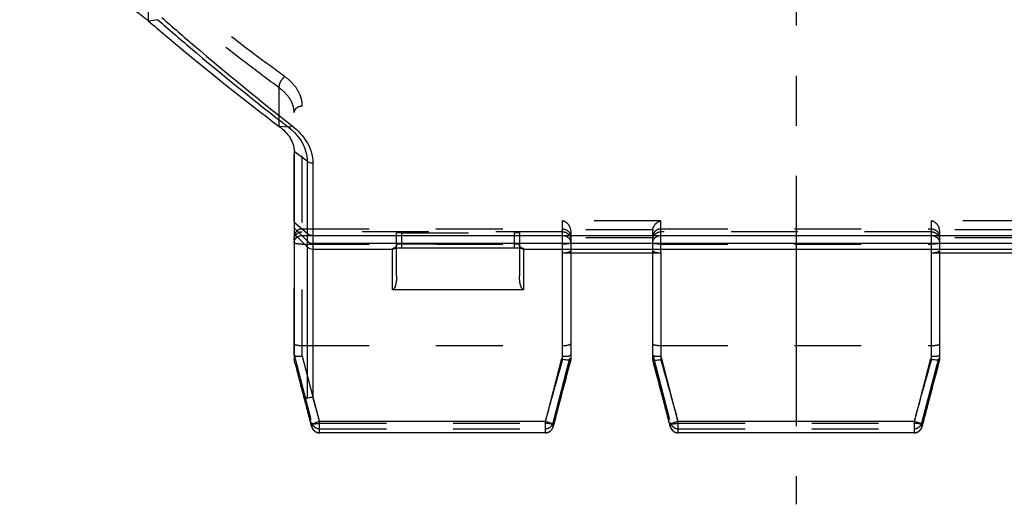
# Model space of a CAD drawing. Header units: millimetres. Extents: x 0 to 1000, y 0 to 1000.
# Tile 1 of 4: x 424 to 520, y 385 to 432. Entities that reach past the tile are written whole.
import ezdxf

# ---------------------------------------------------------------- set-up
doc = ezdxf.new("R2010")
doc.units = ezdxf.units.MM
doc.header["$LTSCALE"] = 65.185185
doc.linetypes.add('CENTER', pattern=[0.6, 0.375, -0.075, 0.075, -0.075])
doc.linetypes.add('HIDDEN', pattern=[0.2, 0.1, -0.1])
for name, color, linetype in [('ACHSEN_S', 7, 'CONTINUOUS'), ('FASEN', 7, 'CONTINUOUS'), ('KONST.EL_MIT_GEO', 7, 'CONTINUOUS')]:
    doc.layers.add(name, color=color, linetype=linetype)

msp = doc.modelspace()

# ---------------------------------------------------------------- linework, layer by layer
at = {"layer": 'ACHSEN_S', "color": 40, "linetype": 'CENTER'}
msp.add_line((500, 612.419), (500, 384.796), dxfattribs=at)
at = {"layer": 'FASEN', "color": 7, "linetype": 'Continuous'}
msp.add_line((451, 419.235), (451, 398.967), dxfattribs=at)
for points, knots in [([(424.215, 437.052), (426.538, 436.888), (431.08, 435.835), (435.078, 433.435), (436.788, 431.978)], [0, 0, 0, 0, 0.508872, 1, 1, 1, 1]), ([(436.788, 431.978), (437.861, 431.062), (442.037, 427.544), (446.308, 424.139), (449.536, 421.692)], [0, 0, 0, 0, 0.258287, 1, 1, 1, 1]), ([(449.536, 421.692), (449.752, 421.536), (450.15, 421.195), (450.623, 420.593), (450.927, 419.932), (451, 419.463), (451, 419.235)], [0, 0, 0, 0, 0.269864, 0.527201, 0.7692, 1, 1, 1, 1])]:
    msp.add_open_spline(points, degree=3, knots=knots, dxfattribs=at)
at = {"layer": 'KONST.EL_MIT_GEO', "color": 8, "linetype": 'HIDDEN'}
for p, q in [((436.788, 431.978), (436.789, 435.552)), ((449.536, 421.691), (449.536, 425.468)), ((451, 399.393), (451, 423.041)), ((451.8, 399.261), (451.8, 423.656)), ((486.8, 412.48), (477.2, 412.48)), ((477.2, 409.344), (477.2, 412.48)), ((486.8, 409.344), (486.8, 412.48)), ((522.8, 412.48), (513.2, 412.48)), ((513.2, 409.344), (513.2, 412.48)), ((451.8, 411.677), (477.2, 411.677)), ((477.2, 411.401), (451.8, 411.401)), ((486.005, 411.6), (477.995, 411.6)), ((478, 411.51), (478, 409.344)), ((486, 409.344), (486, 411.51)), ((486.8, 411.677), (513.2, 411.677)), ((513.2, 411.401), (486.8, 411.401)), ((522.005, 411.6), (513.995, 411.6)), ((514, 411.51), (514, 409.344)), ((451.8, 411.042), (452.831, 411.041)), ((461, 409.825), (461, 411.29)), ((461.5, 411.303), (472.5, 411.303)), ((461.5, 409.839), (461.5, 411.303)), ((472.5, 409.839), (472.5, 411.303)), ((473, 411.29), (473, 409.825)), ((486, 410.821), (478, 410.821)), ((522, 410.821), (514, 410.821)), ((451.8, 410.198), (477.2, 410.198)), ((461.5, 410.239), (472.5, 410.239)), ((486.8, 410.198), (513.2, 410.198)), ((451.8, 400.3), (477.2, 400.3)), ((486.8, 400.3), (513.2, 400.3)), ((451.004, 399.385), (452.717, 392.763)), ((451.8, 399.261), (453.49, 392.728)), ((475.511, 392.728), (477.2, 399.261)), ((476.283, 392.763), (477.996, 399.385)), ((486.004, 399.385), (487.717, 392.763)), ((486.8, 399.261), (488.49, 392.728)), ((511.511, 392.728), (513.2, 399.261)), ((512.283, 392.763), (513.996, 399.385)), ((452.714, 392.372), (452.717, 392.364)), ((452.717, 392.364), (452.717, 392.763)), ((453.49, 392.728), (475.511, 392.728)), ((453.49, 392.173), (475.511, 392.173)), ((476.283, 392.763), (476.283, 392.364)), ((476.283, 392.364), (476.286, 392.372)), ((487.714, 392.372), (487.717, 392.364)), ((487.717, 392.364), (487.717, 392.763)), ((488.49, 392.728), (511.511, 392.728)), ((488.49, 392.173), (511.511, 392.173)), ((512.283, 392.763), (512.283, 392.364)), ((512.283, 392.364), (512.286, 392.372)), ((475.511, 391.77), (475.511, 391.774)), ((511.511, 391.77), (511.511, 391.774))]:
    msp.add_line(p, q, dxfattribs=at)
at = {"layer": 'KONST.EL_MIT_GEO', "color": 7, "linetype": 'Continuous'}
for p, q in [((437.685, 432.109), (436.788, 431.978)), ((450.436, 421.62), (449.536, 421.692)), ((452.266, 418.303), (451, 419.235)), ((452.266, 418.303), (452.266, 395.164)), ((452.831, 418.122), (452.831, 395.282)), ((452.266, 411.239), (451, 412.307)), ((452.266, 410.512), (451, 411.773)), ((452.266, 409.945), (451, 411.206)), ((452.831, 411.041), (547.169, 411.041)), ((452.831, 410.279), (547.169, 410.279)), ((452.831, 409.711), (460.6, 409.711)), ((460.6, 405.734), (460.6, 409.762)), ((461, 407.111), (461, 409.825)), ((461.421, 409.839), (461.5, 409.839)), ((461.5, 409.841), (461.5, 409.839)), ((472.5, 409.841), (472.5, 409.839)), ((473, 409.825), (473, 407.111)), ((473.4, 409.762), (473.4, 405.734)), ((473.4, 409.711), (526.6, 409.711)), ((477.2, 409.344), (486.8, 409.344)), ((477.2, 398.926), (477.2, 409.344)), ((478, 409.344), (478, 398.899)), ((486, 398.899), (486, 409.344)), ((486.8, 409.344), (486.8, 398.926)), ((513.2, 409.344), (522.8, 409.344)), ((513.2, 398.926), (513.2, 409.344)), ((514, 409.344), (514, 398.899)), ((473.4, 405.734), (460.6, 405.734)), ((477.804, 398.169), (478, 398.898)), ((478, 398.899), (478, 398.898)), ((486, 398.899), (486, 398.898)), ((486, 398.898), (486.555, 396.824)), ((513.804, 398.169), (514, 398.898)), ((514, 398.899), (514, 398.898)), ((477.321, 396.355), (477.804, 398.169)), ((513.321, 396.355), (513.804, 398.169)), ((451.679, 396.353), (452.204, 394.353)), ((476.779, 394.285), (477.321, 396.355)), ((486.555, 396.824), (487.123, 394.662)), ((512.779, 394.285), (513.321, 396.355)), ((452.204, 394.353), (452.714, 392.372)), ((476.286, 392.372), (476.779, 394.285)), ((487.123, 394.662), (487.582, 392.889)), ((512.286, 392.372), (512.779, 394.285)), ((452.714, 392.373), (452.714, 392.372)), ((475.511, 392.894), (453.49, 392.894)), ((453.49, 391.77), (453.49, 392.894)), ((475.511, 392.894), (475.511, 391.77)), ((487.582, 392.889), (487.714, 392.372)), ((511.511, 392.894), (488.49, 392.894)), ((488.49, 391.77), (488.49, 392.894)), ((511.511, 392.894), (511.511, 391.77)), ((475.511, 391.77), (453.49, 391.77)), ((511.511, 391.77), (488.49, 391.77))]:
    msp.add_line(p, q, dxfattribs=at)
for points in [[(460.751, 409.8), (460.75, 409.799), (460.748, 409.799), (460.748, 409.799), (460.752, 409.8), (460.758, 409.801), (460.767, 409.802), (460.778, 409.804), (460.792, 409.806), (460.807, 409.808), (460.824, 409.81), (460.843, 409.812), (460.865, 409.815), (460.888, 409.817), (460.913, 409.819), (460.939, 409.821), (460.967, 409.823), (460.997, 409.825), (461.029, 409.827), (461.062, 409.829), (461.097, 409.831), (461.133, 409.832), (461.17, 409.834), (461.209, 409.835), (461.249, 409.836), (461.291, 409.837), (461.333, 409.838), (461.377, 409.839), (461.421, 409.839)], [(461.5, 409.839), (472.558, 409.839), (472.603, 409.839), (472.647, 409.838), (472.69, 409.838), (472.732, 409.837), (472.773, 409.836), (472.813, 409.834), (472.851, 409.833), (472.888, 409.831), (472.923, 409.83), (472.957, 409.828), (472.989, 409.826), (473.02, 409.824), (473.048, 409.822), (473.076, 409.82), (473.101, 409.818), (473.125, 409.816), (473.147, 409.814), (473.167, 409.811), (473.185, 409.809), (473.201, 409.807), (473.215, 409.805), (473.227, 409.803), (473.237, 409.802), (473.244, 409.8), (473.246, 409.8)]]:
    msp.add_lwpolyline(points, dxfattribs=at)
at = {"layer": 'KONST.EL_MIT_GEO', "color": 8, "linetype": 'HIDDEN'}
for points in [[(461, 410.161), (461, 410.148), (460.997, 410.113), (460.991, 410.078), (460.983, 410.045), (460.971, 410.014), (460.958, 409.984), (460.942, 409.956), (460.925, 409.93), (460.907, 409.907), (460.888, 409.886), (460.868, 409.867), (460.848, 409.851), (460.828, 409.837), (460.809, 409.826), (460.792, 409.816), (460.777, 409.809), (460.765, 409.804), (460.756, 409.801), (460.751, 409.8)], [(473.246, 409.8), (473.25, 409.799), (473.252, 409.799), (473.25, 409.799), (473.244, 409.801), (473.236, 409.804), (473.225, 409.808), (473.211, 409.815), (473.194, 409.823), (473.175, 409.835), (473.154, 409.849), (473.133, 409.867), (473.111, 409.887), (473.09, 409.91), (473.071, 409.936), (473.053, 409.964), (473.037, 409.994), (473.023, 410.027), (473.013, 410.061), (473.005, 410.098), (473.001, 410.135), (473, 410.161)]]:
    msp.add_lwpolyline(points, dxfattribs=at)
for centre, radius, start, end in [((477.204, 411.51), 0.796, 0.0027, 6.4913), ((486.796, 411.51), 0.796, 173.5087, 179.9973), ((513.204, 411.51), 0.796, 0.0027, 6.4913), ((460.604, 410.161), 0.396, 353.94247, 359.98703), ((1004.606, 257.001), 545.389, 164.91931, 165.32167), ((-44.154, 256.058), 549.06, 14.67967, 15.07934), ((1040.606, 257.001), 545.389, 164.91931, 165.32167), ((-55.303, 262.348), 524.394, 14.5274, 14.81391), ((928.858, 276.778), 467.102, 165.31402, 165.6731), ((16.436, 271.933), 486.425, 14.33463, 14.67943), ((964.858, 276.778), 467.102, 165.31402, 165.6731), ((2.71, 277.412), 464.457, 14.32954, 14.52372)]:
    msp.add_arc(centre, radius, start, end, dxfattribs=at)
at = {"layer": 'KONST.EL_MIT_GEO', "color": 7, "linetype": 'Continuous'}
for centre, radius, start, end in [((452.831, 411.08), 0.801, 225.13303, 270.02122), ((452.831, 410.513), 0.801, 225.13303, 270.02122), ((-99.369, 254.575), 568.995, 14.4361, 14.70052), ((944.052, 264.844), 485.725, 163.97563, 164.38945), ((16.585, 263.891), 489.221, 15.61203, 16.0229), ((980.052, 264.844), 485.725, 163.97563, 164.38945), ((462.773, 399.285), 11.475, 194.43179, 194.80239), ((38.178, 279.697), 430.462, 15.44342, 15.57581), ((876.261, 283.724), 415.354, 164.38138, 164.76159), ((69.252, 278.611), 434.535, 15.24818, 15.61161), ((912.261, 283.724), 415.354, 164.38138, 164.76159), ((48.639, 282.557), 419.616, 15.24499, 15.44735), ((453.49, 392.57), 0.8, 194.31112, 270), ((475.511, 392.57), 0.8, 270, 345.67729), ((488.49, 392.57), 0.8, 194.31101, 270), ((511.511, 392.57), 0.8, 270, 345.67729)]:
    msp.add_arc(centre, radius, start, end, dxfattribs=at)
at = {"layer": 'KONST.EL_MIT_GEO', "color": 8, "linetype": 'HIDDEN'}
for centre, major_axis, start_param, end_param in [((451.8, 396.299), (-0.8, 3.094), -0.076066, 0.025236), ((477.2, 396.299), (0.8, 3.094), -0.025236, 0.076066), ((486.8, 396.299), (-0.8, 3.094), -0.076066, 0.025236), ((513.2, 396.299), (0.8, 3.094), -0.025236, 0.076066)]:
    msp.add_ellipse(centre, major_axis=major_axis, ratio=0.006523, start_param=start_param, end_param=end_param, dxfattribs=at)
for points, knots in [([(450.101, 426.544), (449.042, 427.31), (444.708, 430.513), (440.49, 433.873), (437.354, 436.486)], [0, 0, 0, 0, 0.242551, 1, 1, 1, 1]), ([(449.536, 425.468), (448.477, 426.245), (444.141, 429.495), (439.924, 432.902), (436.789, 435.552)], [0, 0, 0, 0, 0.242428, 1, 1, 1, 1]), ([(450.101, 426.544), (450.008, 426.482), (449.835, 426.324), (449.641, 426.043), (449.525, 425.751), (449.513, 425.55), (449.536, 425.468)], [0, 0, 0, 0, 0.264702, 0.544347, 0.799219, 1, 1, 1, 1]), ([(451.8, 423.656), (451.8, 423.914), (451.722, 424.449), (451.387, 425.218), (450.84, 425.941), (450.365, 426.353), (450.101, 426.544)], [0, 0, 0, 0, 0.22293, 0.460395, 0.718572, 1, 1, 1, 1]), ([(451, 423.041), (451, 423.255), (450.934, 423.701), (450.646, 424.346), (450.175, 424.956), (449.764, 425.305), (449.536, 425.468)], [0, 0, 0, 0, 0.218603, 0.453995, 0.713366, 1, 1, 1, 1]), ([(451.8, 423.656), (451.697, 423.656), (451.495, 423.626), (451.232, 423.495), (451.047, 423.293), (451, 423.122), (451, 423.041)], [0, 0, 0, 0, 0.279266, 0.542314, 0.780697, 1, 1, 1, 1]), ([(477.995, 411.6), (477.97, 411.823), (477.754, 412.217), (477.382, 412.435), (477.2, 412.48)], [0, 0, 0, 0, 0.544354, 1, 1, 1, 1]), ([(486.005, 411.6), (486.03, 411.823), (486.246, 412.217), (486.618, 412.435), (486.8, 412.48)], [0, 0, 0, 0, 0.544354, 1, 1, 1, 1]), ([(513.995, 411.6), (513.97, 411.823), (513.754, 412.217), (513.382, 412.435), (513.2, 412.48)], [0, 0, 0, 0, 0.544354, 1, 1, 1, 1]), ([(451.8, 411.677), (451.696, 411.677), (451.486, 411.636), (451.22, 411.462), (451.042, 411.2), (451, 410.993), (451, 410.89)], [0, 0, 0, 0, 0.251992, 0.502795, 0.751962, 1, 1, 1, 1]), ([(451, 410.63), (451, 410.73), (451.042, 410.934), (451.221, 411.19), (451.486, 411.361), (451.696, 411.401), (451.8, 411.401)], [0, 0, 0, 0, 0.245157, 0.493118, 0.745105, 1, 1, 1, 1]), ([(477.2, 411.677), (477.304, 411.677), (477.514, 411.636), (477.78, 411.462), (477.958, 411.2), (478, 410.993), (478, 410.89)], [0, 0, 0, 0, 0.251992, 0.502795, 0.751962, 1, 1, 1, 1]), ([(477.2, 411.401), (477.304, 411.401), (477.514, 411.361), (477.779, 411.19), (477.958, 410.934), (478, 410.73), (478, 410.63)], [0, 0, 0, 0, 0.254895, 0.506882, 0.754843, 1, 1, 1, 1]), ([(486.8, 411.677), (486.696, 411.677), (486.486, 411.636), (486.22, 411.462), (486.042, 411.2), (486, 410.993), (486, 410.89)], [0, 0, 0, 0, 0.251992, 0.502795, 0.751962, 1, 1, 1, 1]), ([(486, 410.63), (486, 410.73), (486.042, 410.934), (486.221, 411.19), (486.486, 411.361), (486.696, 411.401), (486.8, 411.401)], [0, 0, 0, 0, 0.245157, 0.493118, 0.745105, 1, 1, 1, 1]), ([(513.2, 411.677), (513.304, 411.677), (513.514, 411.636), (513.78, 411.462), (513.958, 411.2), (514, 410.993), (514, 410.89)], [0, 0, 0, 0, 0.251992, 0.502795, 0.751962, 1, 1, 1, 1]), ([(513.2, 411.401), (513.304, 411.401), (513.514, 411.361), (513.779, 411.19), (513.958, 410.934), (514, 410.73), (514, 410.63)], [0, 0, 0, 0, 0.254895, 0.506882, 0.754843, 1, 1, 1, 1]), ([(451, 410.303), (451, 410.399), (451.043, 410.597), (451.223, 410.842), (451.489, 411.004), (451.696, 411.042), (451.8, 411.042)], [0, 0, 0, 0, 0.240817, 0.487089, 0.740923, 1, 1, 1, 1]), ([(461.5, 411.303), (461.436, 411.303), (461.344, 411.303), (461.226, 411.303), (461.151, 411.302), (461.09, 411.301), (461.042, 411.299), (461.019, 411.295), (461, 411.294), (461, 411.29)], [0, 0, 0, 0, 0.381874, 0.554356, 0.705489, 0.829578, 0.921834, 0.978931, 1, 1, 1, 1]), ([(473, 411.29), (473, 411.294), (472.981, 411.295), (472.958, 411.299), (472.91, 411.301), (472.849, 411.302), (472.774, 411.303), (472.657, 411.303), (472.564, 411.303), (472.5, 411.303)], [0, 0, 0, 0, 0.021069, 0.078166, 0.170422, 0.294511, 0.445644, 0.618126, 1, 1, 1, 1]), ([(477.2, 411.042), (477.304, 411.042), (477.511, 411.004), (477.777, 410.842), (477.957, 410.597), (478, 410.399), (478, 410.303)], [0, 0, 0, 0, 0.259084, 0.512915, 0.759185, 1, 1, 1, 1]), ([(486, 410.303), (486, 410.399), (486.043, 410.597), (486.223, 410.842), (486.489, 411.004), (486.696, 411.042), (486.8, 411.042)], [0, 0, 0, 0, 0.240817, 0.487089, 0.740923, 1, 1, 1, 1]), ([(513.2, 411.042), (513.304, 411.042), (513.511, 411.004), (513.777, 410.842), (513.957, 410.597), (514, 410.399), (514, 410.303)], [0, 0, 0, 0, 0.259084, 0.512915, 0.759185, 1, 1, 1, 1]), ([(451.8, 410.198), (451.698, 410.198), (451.509, 410.203), (451.263, 410.222), (451.099, 410.25), (451.023, 410.275), (451, 410.294), (451, 410.303)], [0, 0, 0, 0, 0.374155, 0.692411, 0.908267, 0.968824, 1, 1, 1, 1]), ([(461, 410.161), (461, 410.177), (461.065, 410.202), (461.158, 410.22), (461.319, 410.236), (461.436, 410.239), (461.5, 410.239)], [0, 0, 0, 0, 0.093536, 0.30869, 0.625883, 1, 1, 1, 1]), ([(472.5, 410.239), (472.564, 410.239), (472.681, 410.236), (472.842, 410.22), (472.935, 410.202), (473, 410.177), (473, 410.161)], [0, 0, 0, 0, 0.374114, 0.691306, 0.90646, 1, 1, 1, 1]), ([(478, 410.303), (478, 410.294), (477.977, 410.275), (477.901, 410.25), (477.737, 410.222), (477.492, 410.203), (477.302, 410.198), (477.2, 410.198)], [0, 0, 0, 0, 0.031173, 0.091727, 0.307579, 0.625831, 1, 1, 1, 1]), ([(477.2, 409.344), (477.338, 409.344), (477.554, 409.361), (477.81, 409.43), (477.945, 409.489), (478, 409.553), (478, 409.58)], [0, 0, 0, 0, 0.479712, 0.746513, 0.907671, 1, 1, 1, 1]), ([(486.8, 410.198), (486.698, 410.198), (486.509, 410.203), (486.263, 410.222), (486.099, 410.25), (486.023, 410.275), (486, 410.294), (486, 410.303)], [0, 0, 0, 0, 0.374155, 0.692411, 0.908267, 0.968824, 1, 1, 1, 1]), ([(486, 409.58), (486, 409.553), (486.055, 409.489), (486.19, 409.43), (486.446, 409.361), (486.662, 409.344), (486.8, 409.344)], [0, 0, 0, 0, 0.09233, 0.253488, 0.520291, 1, 1, 1, 1]), ([(514, 410.303), (514, 410.294), (513.977, 410.275), (513.901, 410.25), (513.737, 410.222), (513.492, 410.203), (513.302, 410.198), (513.2, 410.198)], [0, 0, 0, 0, 0.031173, 0.091727, 0.307579, 0.625831, 1, 1, 1, 1]), ([(513.2, 409.344), (513.338, 409.344), (513.554, 409.361), (513.81, 409.43), (513.945, 409.489), (514, 409.553), (514, 409.58)], [0, 0, 0, 0, 0.479712, 0.746513, 0.907671, 1, 1, 1, 1]), ([(451, 400.473), (451, 400.443), (451.06, 400.403), (451.14, 400.373), (451.286, 400.336), (451.507, 400.308), (451.698, 400.3), (451.8, 400.3)], [0, 0, 0, 0, 0.106901, 0.201495, 0.323637, 0.635243, 1, 1, 1, 1]), ([(477.2, 400.3), (477.302, 400.3), (477.493, 400.308), (477.714, 400.336), (477.86, 400.373), (477.94, 400.403), (478, 400.443), (478, 400.473)], [0, 0, 0, 0, 0.364757, 0.676363, 0.798505, 0.893099, 1, 1, 1, 1]), ([(486, 400.473), (486, 400.443), (486.06, 400.403), (486.14, 400.373), (486.286, 400.336), (486.507, 400.308), (486.698, 400.3), (486.8, 400.3)], [0, 0, 0, 0, 0.106901, 0.201495, 0.323637, 0.635243, 1, 1, 1, 1]), ([(513.2, 400.3), (513.302, 400.3), (513.493, 400.308), (513.714, 400.336), (513.86, 400.373), (513.94, 400.403), (514, 400.443), (514, 400.473)], [0, 0, 0, 0, 0.364757, 0.676363, 0.798505, 0.893099, 1, 1, 1, 1]), ([(451.004, 399.385), (451.016, 399.35), (451.109, 399.289), (451.376, 399.234), (451.623, 399.241), (451.8, 399.261)], [0, 0, 0, 0, 0.134214, 0.356263, 1, 1, 1, 1]), ([(477.2, 399.261), (477.377, 399.241), (477.624, 399.234), (477.891, 399.289), (477.984, 399.35), (477.996, 399.385)], [0, 0, 0, 0, 0.643737, 0.865786, 1, 1, 1, 1]), ([(486.004, 399.385), (486.016, 399.35), (486.109, 399.289), (486.376, 399.234), (486.623, 399.241), (486.8, 399.261)], [0, 0, 0, 0, 0.134214, 0.356263, 1, 1, 1, 1]), ([(513.2, 399.261), (513.377, 399.241), (513.624, 399.234), (513.891, 399.289), (513.984, 399.35), (513.996, 399.385)], [0, 0, 0, 0, 0.643737, 0.865786, 1, 1, 1, 1]), ([(452.717, 392.763), (452.761, 392.598), (452.966, 392.289), (453.318, 392.173), (453.49, 392.173)], [0, 0, 0, 0, 0.499322, 1, 1, 1, 1]), ([(452.717, 392.763), (452.728, 392.73), (452.82, 392.677), (453.082, 392.655), (453.319, 392.688), (453.49, 392.728)], [0, 0, 0, 0, 0.128735, 0.346535, 1, 1, 1, 1]), ([(452.717, 392.364), (452.761, 392.199), (452.966, 391.89), (453.318, 391.774), (453.49, 391.774)], [0, 0, 0, 0, 0.499322, 1, 1, 1, 1]), ([(475.511, 392.173), (475.682, 392.173), (476.034, 392.289), (476.239, 392.598), (476.283, 392.763)], [0, 0, 0, 0, 0.500678, 1, 1, 1, 1]), ([(476.283, 392.763), (476.272, 392.73), (476.18, 392.677), (475.918, 392.655), (475.681, 392.688), (475.511, 392.728)], [0, 0, 0, 0, 0.128735, 0.346535, 1, 1, 1, 1]), ([(475.511, 391.774), (475.682, 391.774), (476.034, 391.89), (476.239, 392.199), (476.283, 392.364)], [0, 0, 0, 0, 0.500917, 1, 1, 1, 1]), ([(487.717, 392.763), (487.761, 392.598), (487.966, 392.289), (488.318, 392.173), (488.49, 392.173)], [0, 0, 0, 0, 0.499322, 1, 1, 1, 1]), ([(487.717, 392.763), (487.728, 392.73), (487.82, 392.677), (488.082, 392.655), (488.319, 392.688), (488.49, 392.728)], [0, 0, 0, 0, 0.128735, 0.346535, 1, 1, 1, 1]), ([(487.717, 392.364), (487.761, 392.199), (487.966, 391.89), (488.318, 391.774), (488.49, 391.774)], [0, 0, 0, 0, 0.499322, 1, 1, 1, 1]), ([(511.511, 392.173), (511.682, 392.173), (512.034, 392.289), (512.239, 392.598), (512.283, 392.763)], [0, 0, 0, 0, 0.500678, 1, 1, 1, 1]), ([(512.283, 392.763), (512.272, 392.73), (512.18, 392.677), (511.918, 392.655), (511.681, 392.688), (511.511, 392.728)], [0, 0, 0, 0, 0.128735, 0.346535, 1, 1, 1, 1]), ([(511.511, 391.774), (511.682, 391.774), (512.034, 391.89), (512.239, 392.199), (512.283, 392.364)], [0, 0, 0, 0, 0.500917, 1, 1, 1, 1])]:
    msp.add_open_spline(points, degree=3, knots=knots, dxfattribs=at)
at = {"layer": 'KONST.EL_MIT_GEO', "color": 7, "linetype": 'Continuous'}
for points, knots in [([(437.685, 432.109), (438.748, 431.184), (442.923, 427.598), (447.197, 424.125), (450.436, 421.62)], [0, 0, 0, 0, 0.256037, 1, 1, 1, 1]), ([(438.079, 432.324), (439.139, 431.393), (443.302, 427.782), (447.564, 424.285), (450.795, 421.761)], [0, 0, 0, 0, 0.256065, 1, 1, 1, 1]), ([(450.436, 421.62), (450.491, 421.623), (450.619, 421.657), (450.734, 421.719), (450.795, 421.761)], [0, 0, 0, 0, 0.426456, 1, 1, 1, 1]), ([(450.436, 421.62), (450.987, 421.197), (451.693, 420.424), (452.186, 419.208), (452.267, 418.598), (452.266, 418.303)], [0, 0, 0, 0, 0.533612, 0.773268, 1, 1, 1, 1]), ([(450.795, 421.761), (451.399, 421.297), (452.175, 420.45), (452.728, 419.119), (452.827, 418.448), (452.831, 418.122)], [0, 0, 0, 0, 0.532381, 0.772539, 1, 1, 1, 1]), ([(452.266, 418.303), (452.303, 418.272), (452.471, 418.16), (452.679, 418.122), (452.831, 418.122)], [0, 0, 0, 0, 0.242035, 1, 1, 1, 1]), ([(452.831, 411.041), (452.779, 411.041), (452.578, 411.058), (452.38, 411.142), (452.266, 411.239)], [0, 0, 0, 0, 0.258382, 1, 1, 1, 1]), ([(460.6, 409.762), (460.6, 409.773), (460.647, 409.788), (460.713, 409.802), (460.838, 409.817), (460.931, 409.823), (460.985, 409.827)], [0, 0, 0, 0, 0.080894, 0.278773, 0.590508, 1, 1, 1, 1]), ([(460.985, 409.827), (461.024, 409.829), (461.196, 409.838), (461.368, 409.841), (461.5, 409.841)], [0, 0, 0, 0, 0.229027, 1, 1, 1, 1]), ([(472.5, 409.841), (472.546, 409.841), (472.717, 409.84), (472.889, 409.834), (473.015, 409.827)], [0, 0, 0, 0, 0.264958, 1, 1, 1, 1]), ([(473.015, 409.827), (473.069, 409.823), (473.162, 409.817), (473.287, 409.802), (473.353, 409.788), (473.4, 409.773), (473.4, 409.762)], [0, 0, 0, 0, 0.409494, 0.721227, 0.919105, 1, 1, 1, 1]), ([(461, 407.111), (461, 406.992), (460.991, 406.751), (460.949, 406.387), (460.873, 406.077), (460.776, 405.848), (460.666, 405.734), (460.6, 405.734)], [0, 0, 0, 0, 0.2383, 0.483773, 0.736683, 0.866965, 1, 1, 1, 1]), ([(473.4, 405.734), (473.334, 405.734), (473.224, 405.848), (473.127, 406.077), (473.051, 406.387), (473.009, 406.751), (473, 406.992), (473, 407.111)], [0, 0, 0, 0, 0.133047, 0.263326, 0.516234, 0.761703, 1, 1, 1, 1]), ([(478, 398.898), (477.998, 398.89), (477.97, 398.881), (477.925, 398.876), (477.848, 398.873), (477.705, 398.876), (477.485, 398.892), (477.3, 398.913), (477.2, 398.926)], [0, 0, 0, 0, 0.028103, 0.088651, 0.182352, 0.306266, 0.625396, 1, 1, 1, 1]), ([(486, 398.898), (486.002, 398.89), (486.03, 398.881), (486.075, 398.876), (486.152, 398.873), (486.295, 398.876), (486.515, 398.892), (486.7, 398.913), (486.8, 398.926)], [0, 0, 0, 0, 0.028103, 0.08865, 0.182351, 0.306266, 0.625397, 1, 1, 1, 1]), ([(514, 398.898), (513.998, 398.89), (513.97, 398.881), (513.925, 398.876), (513.848, 398.873), (513.705, 398.876), (513.485, 398.892), (513.3, 398.913), (513.2, 398.926)], [0, 0, 0, 0, 0.028103, 0.088651, 0.182352, 0.306266, 0.625396, 1, 1, 1, 1]), ([(451.679, 396.353), (451.711, 396.233), (451.777, 395.997), (451.892, 395.657), (451.996, 395.414), (452.086, 395.272), (452.135, 395.212), (452.192, 395.164), (452.244, 395.157), (452.266, 395.164)], [0, 0, 0, 0, 0.270172, 0.532663, 0.782162, 0.84101, 0.897302, 0.949931, 1, 1, 1, 1]), ([(452.266, 395.164), (452.306, 395.177), (452.491, 395.23), (452.682, 395.263), (452.831, 395.282)], [0, 0, 0, 0, 0.218786, 1, 1, 1, 1]), ([(453.49, 392.894), (453.381, 392.874), (453.182, 392.81), (452.957, 392.702), (452.819, 392.596), (452.736, 392.508), (452.702, 392.419), (452.714, 392.373)], [0, 0, 0, 0, 0.332674, 0.629168, 0.751804, 0.85357, 1, 1, 1, 1]), ([(476.286, 392.372), (476.298, 392.419), (476.265, 392.508), (476.181, 392.596), (476.044, 392.702), (475.818, 392.811), (475.618, 392.871), (475.511, 392.894)], [0, 0, 0, 0, 0.146623, 0.248271, 0.370868, 0.667367, 1, 1, 1, 1]), ([(488.49, 392.894), (488.381, 392.874), (488.182, 392.81), (487.957, 392.702), (487.819, 392.596), (487.736, 392.508), (487.702, 392.419), (487.714, 392.373)], [0, 0, 0, 0, 0.332667, 0.629156, 0.751791, 0.853557, 1, 1, 1, 1]), ([(512.286, 392.372), (512.298, 392.419), (512.265, 392.508), (512.181, 392.596), (512.044, 392.702), (511.818, 392.811), (511.618, 392.871), (511.511, 392.894)], [0, 0, 0, 0, 0.146623, 0.248271, 0.370868, 0.667367, 1, 1, 1, 1])]:
    msp.add_open_spline(points, degree=3, knots=knots, dxfattribs=at)
for points in [[(460.6, 409.711), (460.696, 409.711), (460.798, 409.75), (460.869, 409.815)], [(460.6, 409.762), (460.661, 409.762), (460.723, 409.777), (460.778, 409.804)], [(473.4, 409.711), (473.304, 409.711), (473.202, 409.75), (473.131, 409.815)], [(473.4, 409.762), (473.339, 409.762), (473.277, 409.777), (473.223, 409.804)]]:
    msp.add_open_spline(points, degree=3, dxfattribs=at)
at = {"layer": 'KONST.EL_MIT_GEO', "color": 8, "linetype": 'HIDDEN'}
for points in [[(460.778, 409.804), (460.835, 409.832), (460.886, 409.875), (460.924, 409.926)], [(460.869, 409.815), (460.91, 409.852), (460.943, 409.898), (460.965, 409.948)], [(460.924, 409.926), (460.964, 409.982), (460.991, 410.051), (460.998, 410.119)], [(460.965, 409.948), (460.988, 409.998), (461, 410.055), (461, 410.11)], [(473.076, 409.926), (473.028, 409.993), (473, 410.079), (473, 410.161)], [(473.035, 409.948), (473.012, 409.998), (473, 410.055), (473, 410.11)], [(473.131, 409.815), (473.09, 409.852), (473.057, 409.898), (473.035, 409.948)], [(473.223, 409.804), (473.165, 409.832), (473.114, 409.875), (473.076, 409.926)]]:
    msp.add_open_spline(points, degree=3, dxfattribs=at)

doc.saveas('drawing.dxf')
